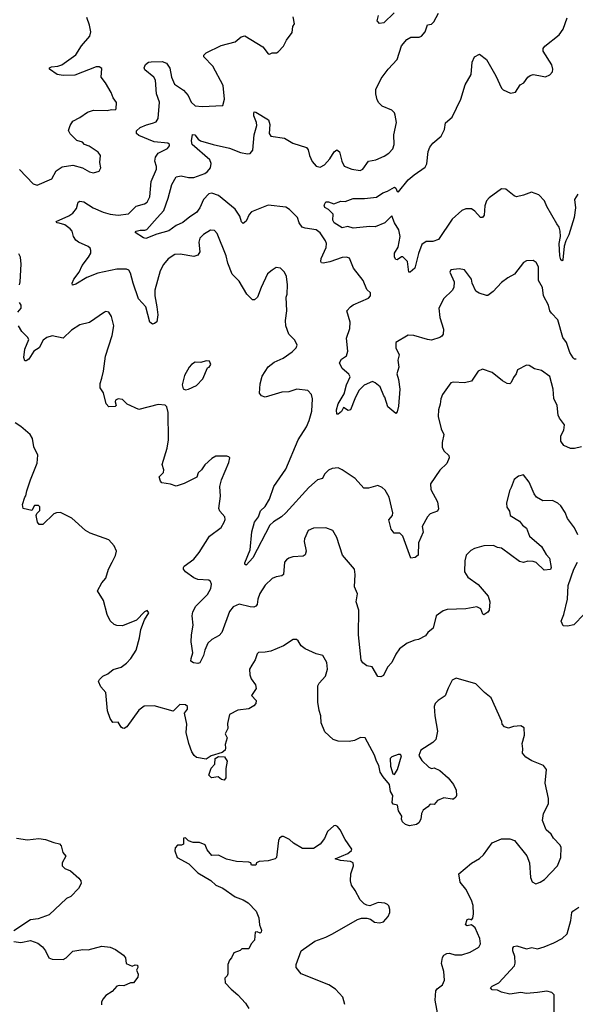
# Model space of a CAD drawing. Extents: x 2133489 to 2292442, y 756223 to 916462.
# Tile 186 of 256: x 2216167 to 2220211, y 812286 to 819454. Entities that reach past the tile are written whole.
import ezdxf

# ---------------------------------------------------------------- set-up
doc = ezdxf.new("R2010")
doc.units = 0

msp = doc.modelspace()

# ---------------------------------------------------------------- linework, layer by layer
at = {"layer": '0CON20XD'}
for points in [[(2220216.8, 816983.2), (2220205, 816984), (2220195, 816993.3), (2220172.4, 817032.4), (2220146, 817105), (2220119.7, 817139.7), (2220085, 817270), (2220038.2, 817318.2), (2220025.7, 817335), (2220015, 817376.2), (2219979.2, 817445), (2219973.3, 817505), (2219942.5, 817555), (2219944.2, 817655), (2219926.4, 817686.4), (2219905, 817701.2), (2219855, 817698), (2219835, 817686.2), (2219768.3, 817601.7), (2219718.8, 817575), (2219675, 817540), (2219612.5, 817475), (2219575, 817446.9), (2219565, 817445.6), (2219512.3, 817462.3), (2219488, 817478), (2219460.8, 817535), (2219455.6, 817565.6), (2219405, 817632.5), (2219365, 817640), (2219305, 817632.5), (2219297.5, 817615), (2219330, 817545), (2219327.5, 817505), (2219315, 817482.5), (2219255, 817423.3), (2219218, 817355), (2219224.4, 817285), (2219252.1, 817202.1), (2219250, 817165), (2219240.5, 817149.5), (2219225, 817140.6), (2219165, 817120.6), (2219135, 817126.1), (2219035.3, 817154.7), (2218995, 817158.4), (2218906, 817105), (2218903.8, 817065), (2218929.4, 817015), (2218920, 816975), (2218927.8, 816925), (2218913.3, 816875), (2218925.4, 816835.4), (2218932.9, 816765), (2218925, 816640), (2218915, 816600), (2218905, 816587.5), (2218845.9, 816635.9), (2218825.9, 816705.9), (2218816.4, 816716.4), (2218790.5, 816780.5), (2218755, 816811.2), (2218735, 816820), (2218675, 816793.8), (2218636.2, 816755), (2218605.7, 816694.3), (2218575, 816613.3), (2218558.3, 816608.3), (2218525, 816630), (2218509.3, 816600.7), (2218485, 816583.3), (2218475, 816583.3), (2218472.2, 816615), (2218485, 816656.7), (2218530, 816730), (2218544.7, 816795.3), (2218571.4, 816855), (2218563.4, 816873.4), (2218514.4, 816914.4), (2218494, 816955), (2218508.3, 816981.7), (2218545, 817006.7), (2218555, 817040), (2218546.9, 817135), (2218569.2, 817205), (2218572.4, 817252.4), (2218548, 817335), (2218574, 817365), (2218595, 817379.2), (2218705, 817427.5), (2218720, 817445), (2218721.2, 817465), (2218695, 817491.2), (2218667.1, 817555), (2218596.9, 817645), (2218567, 817717), (2218545, 817724.3), (2218515, 817722.5), (2218425, 817691.5), (2218375, 817681.4), (2218363.8, 817685), (2218358, 817695), (2218361.4, 817715), (2218398.9, 817795), (2218400.5, 817825), (2218393.5, 817845), (2218355, 817901.4), (2218325, 817925.6), (2218245.6, 817935.6), (2218223.8, 817945), (2218200.8, 817975), (2218188.6, 818015), (2218131.5, 818071.5), (2218105, 818088.5), (2217975, 818104.4), (2217855, 818055.5), (2217837.3, 818035), (2217815, 817987.5), (2217795, 817971.4), (2217781.5, 817981.5), (2217769.2, 818025), (2217735, 818075.5), (2217615, 818174.7), (2217565, 818191.1), (2217544.3, 818185.7), (2217504.5, 818145), (2217478.9, 818085), (2217455, 818050), (2217405, 818020), (2217355, 817978.5), (2217306.2, 817955), (2217253.1, 817916.9), (2217165, 817892.9), (2217085, 817862.5), (2217067.3, 817867.3), (2217007.5, 817905), (2217015, 817915.6), (2217045, 817922.2), (2217078.9, 817921.1), (2217092.7, 817927.3), (2217169.1, 818010.9), (2217216.7, 818065), (2217247.8, 818155), (2217273.5, 818255), (2217305, 818311.2), (2217342.1, 818317.9), (2217395, 818304.4), (2217435, 818306.4), (2217515, 818335.3), (2217535, 818349.1), (2217555.3, 818375), (2217562.1, 818407.9), (2217552.4, 818435), (2217423.8, 818545), (2217417, 818573), (2217425, 818617.5), (2217442.5, 818615), (2217466, 818585), (2217483.5, 818573.5), (2217575.5, 818544.5), (2217695, 818519.1), (2217775, 818487.3), (2217825, 818477.1), (2217845, 818479.2), (2217864.6, 818505.4), (2217874.2, 818615), (2217892.3, 818685), (2217890.9, 818705), (2217872.2, 818755), (2217872, 818775), (2217875, 818782.5), (2217885, 818781.2), (2217977.5, 818725), (2217987.9, 818692.1), (2217983.1, 818625), (2217995, 818606), (2218095, 818591.5), (2218155.5, 818555.5), (2218255, 818522.9), (2218267.8, 818507.8), (2218275.6, 818465), (2218295, 818422.5), (2218325, 818387.8), (2218355, 818381.1), (2218385, 818398.6), (2218425, 818442.5), (2218455, 818492), (2218475, 818505.8), (2218495, 818493.3), (2218510.8, 818425), (2218528.6, 818388.6), (2218585, 818366.2), (2218645, 818356), (2218663.8, 818365), (2218705.6, 818424.4), (2218760, 818435), (2218819.7, 818460.3), (2218855, 818482.9), (2218882.9, 818515), (2218893.1, 818545), (2218890.4, 818615), (2218910, 818705), (2218901.2, 818758.8), (2218895, 818776.2), (2218876.2, 818795), (2218805, 818824.3), (2218780.2, 818850.2), (2218770.2, 818870.2), (2218759.4, 818915), (2218760, 818945), (2218799.2, 819025), (2218848, 819095), (2218914.2, 819165), (2218947, 819263), (2218985, 819310), (2219015, 819326.7), (2219075, 819326.7), (2219092.5, 819335), (2219118.8, 819365), (2219135, 819417.5), (2219165, 819422.5), (2219180.7, 819439.3), (2219215, 819502.5)], [(2218892.5, 819505), (2218818.3, 819431.7), (2218785, 819427.5), (2218770, 819445), (2218778, 819485)], [(2216165, 818364), (2216265, 818260), (2216295, 818250), (2216402.5, 818295), (2216432, 818355), (2216477, 818383), (2216555, 818395.8), (2216625, 818376.2), (2216675, 818346.2), (2216705, 818338.8), (2216745, 818352.5), (2216758.8, 818375), (2216750, 818415), (2216755.9, 818465.9), (2216738.8, 818488.8), (2216673.8, 818533.8), (2216640, 818545), (2216623.6, 818563.6), (2216582.5, 818575), (2216535, 818623.3), (2216521.7, 818648.3), (2216533.8, 818685), (2216553.3, 818715), (2216605, 818742), (2216659.7, 818780.3), (2216704.1, 818795.9), (2216805, 818793.3), (2216835, 818800), (2216861.7, 818798.3), (2216870, 818805), (2216871.7, 818851.7), (2216846.7, 818885), (2216833.8, 818925), (2216792, 818995), (2216761.2, 819035), (2216765, 819100), (2216745, 819111.2), (2216725, 819110), (2216568.6, 819051.4), (2216485, 819048.4), (2216440.6, 819055), (2216383.8, 819095), (2216384, 819105), (2216397.9, 819112.1), (2216445, 819116.2), (2216475, 819126.2), (2216575, 819197.9), (2216617.3, 819265), (2216677.5, 819335), (2216684.3, 819365), (2216675.3, 819415.3), (2216655, 819470)], [(2219103, 815723), (2219068.9, 815645), (2219068.1, 815555), (2219045, 815539.2), (2219013.9, 815533.9), (2218955, 815693.3), (2218935, 815716.2), (2218893.3, 815715), (2218871.4, 815745), (2218853.6, 815813.6), (2218880, 815845), (2218884, 815865), (2218857.4, 815977.4), (2218828.3, 816028.3), (2218805, 816048.8), (2218775, 816063.8), (2218705, 816044), (2218673.2, 816043.2), (2218610, 816115), (2218515, 816178), (2218485, 816190.8), (2218442.1, 816187.9), (2218415, 816175.7), (2218386, 816145), (2218371.2, 816115), (2218335, 816104.6), (2218271, 816049), (2218105.5, 815865), (2218073.1, 815835), (2218015, 815799.4), (2217988.1, 815775), (2217865, 815536.2), (2217815, 815484), (2217805, 815490), (2217805, 815500), (2217844.2, 815595.8), (2217856.9, 815725), (2217876.7, 815795), (2217905.2, 815834.8), (2217920.9, 815879.1), (2217955, 815911.1), (2217985.4, 815964.6), (2218018.1, 816055), (2218105, 816180.8), (2218194.4, 816395), (2218255, 816490), (2218274.6, 816535.4), (2218294.4, 816605), (2218298.1, 816695), (2218291.2, 816725), (2218265.5, 816755.5), (2218185, 816765.6), (2218125, 816745.5), (2218075, 816741.5), (2217955, 816707.3), (2217926.6, 816716.6), (2217911.5, 816735), (2217917.6, 816802.4), (2217932, 816858), (2217975, 816928), (2218020.2, 816959.8), (2218085, 816988.9), (2218150.8, 817035), (2218180, 817065), (2218185.7, 817085), (2218170.3, 817120.3), (2218125, 817163.8), (2218104.4, 817225), (2218102.9, 817265), (2218112.5, 817335), (2218106.4, 817433.6), (2218113.6, 817456.4), (2218115.7, 817525), (2218109.4, 817585), (2218095, 817616), (2218064.3, 817644.3), (2218035, 817650), (2218005, 817631.2), (2217972, 817605), (2217924.4, 817505.6), (2217898.8, 817435), (2217877.5, 817415), (2217862.5, 817415), (2217821.2, 817455), (2217765, 817551.2), (2217712.6, 817602.6), (2217681.9, 817681.9), (2217668.9, 817735), (2217605, 817896.7), (2217585, 817920), (2217555, 817921.4), (2217505, 817891.4), (2217477.4, 817862.6), (2217471.1, 817835), (2217479.2, 817765), (2217465, 817740), (2217435, 817731.4), (2217335, 817747.8), (2217297.5, 817745), (2217247.6, 817712.4), (2217215, 817671.4), (2217189.6, 817625), (2217150, 817485), (2217150, 817445), (2217166.4, 817365), (2217172.5, 817305), (2217164.5, 817255.5), (2217148.7, 817241.3), (2217135, 817238.2), (2217115, 817252.2), (2217085, 817364), (2217032.6, 817422.6), (2216993.3, 817535), (2216975, 817608.8), (2216960.9, 817630.9), (2216945, 817639.2), (2216875, 817637.3), (2216735, 817609.2), (2216655, 817577.2), (2216575, 817528.5), (2216551.3, 817521.3), (2216550, 817535), (2216560.3, 817565), (2216599.6, 817615), (2216622.5, 817665), (2216668.9, 817725), (2216684.4, 817755), (2216685.6, 817775), (2216679.8, 817789.8), (2216665, 817803.1), (2216595, 817834.5), (2216575, 817849.4), (2216559.2, 817875), (2216548.9, 817915), (2216535, 817932.7), (2216495, 817960.6), (2216455, 817972), (2216440, 817975), (2216432.5, 817985), (2216525, 818025.4), (2216555.2, 818044.8), (2216580.4, 818079.6), (2216591.9, 818125), (2216605, 818133.1), (2216635, 818128.5), (2216701.9, 818085), (2216775, 818054.2), (2216825, 818038.6), (2216885, 818031.8), (2216959.6, 818040.4), (2217015, 818096.7), (2217075, 818112.9), (2217095.6, 818125), (2217114.7, 818165.3), (2217123.6, 818276.4), (2217162.3, 818365), (2217163.6, 818385), (2217151.8, 818425), (2217156.3, 818453.7), (2217175, 818482), (2217244.1, 818515.9), (2217256.7, 818535), (2217256.7, 818545), (2217245, 818555.7), (2217145, 818564.4), (2217035, 818611.1), (2217018.1, 818625), (2217017.1, 818645), (2217045, 818668.5), (2217090.5, 818689.5), (2217135, 818700.5), (2217160.5, 818709.5), (2217174.1, 818734.1), (2217185.5, 818855), (2217162.3, 818915), (2217155.2, 819015.2), (2217144.4, 819035), (2217079.1, 819089.1), (2217074.1, 819105), (2217082, 819128), (2217105, 819144.8), (2217125, 819147.8), (2217205, 819148.9), (2217235, 819137.1), (2217261.2, 819101.2), (2217271.9, 819035), (2217293.8, 818985), (2217360.4, 818940.4), (2217392.6, 818902.6), (2217415, 818854.4), (2217445, 818826.9), (2217495, 818822.9), (2217645, 818830), (2217658.8, 818875), (2217649.2, 818975), (2217573.3, 819115), (2217506.7, 819185), (2217506.7, 819195), (2217525, 819213.8), (2217634.4, 819265.6), (2217735, 819294), (2217779.5, 819330.5), (2217805, 819336.2), (2217937.5, 819257.5), (2217975, 819206.7), (2217985, 819202.5), (2218005, 819212.5), (2218036.4, 819213.6), (2218049.3, 819220.7), (2218087.3, 819262.7), (2218108.8, 819305), (2218149.5, 819360.5), (2218156.2, 819405), (2218166.2, 819425), (2218158.8, 819475)], [(2220230, 818185), (2220204.5, 818145), (2220213.1, 818085), (2220202.5, 818015), (2220165, 817887.1), (2220140.9, 817845), (2220129.3, 817805), (2220121.2, 817705), (2220115, 817698.8), (2220106.7, 817705), (2220099.2, 817735), (2220093.8, 817825), (2220102.2, 817875), (2220100.3, 817915), (2220093.9, 817943.9), (2220077.2, 817967.2), (2220004.1, 818094.1), (2219986.9, 818135), (2219945, 818180), (2219891.2, 818198.8), (2219835, 818176), (2219784.1, 818164.1), (2219765, 818171.2), (2219705, 818220), (2219675, 818222), (2219583, 818157), (2219565.6, 818135), (2219551.7, 818098.3), (2219547.6, 818032.4), (2219536.7, 818013.3), (2219521.2, 818015), (2219479.5, 818059.5), (2219455, 818076.5), (2219413.6, 818076.4), (2219385.6, 818064.4), (2219315, 818001.9), (2219215.5, 817854.5), (2219175, 817839.4), (2219125, 817838.9), (2219095, 817817.5), (2219068.8, 817751.2), (2219043.3, 817645), (2219010, 817615), (2219000, 817615), (2218990, 817695), (2218957, 817727), (2218945, 817727.5), (2218915, 817706.7), (2218905, 817707.5), (2218895.9, 817725.9), (2218896, 817755), (2218922.9, 817797.1), (2218935.5, 817875), (2218927.1, 817925), (2218894.4, 817975), (2218876.1, 818026.1), (2218824.2, 817975), (2218755, 817947.1), (2218715, 817949.4), (2218595, 817936.7), (2218555, 817948.8), (2218515, 817938.8), (2218456.7, 817975), (2218446.7, 817995), (2218448, 818038), (2218415, 818072.5), (2218387, 818087), (2218383.3, 818105), (2218395, 818127.5), (2218415, 818127.5), (2218453, 818113), (2218505, 818132.5), (2218535, 818131.2), (2218595, 818152.2), (2218677, 818153), (2218765, 818163.1), (2218811.2, 818195), (2218845, 818207.1), (2218895, 818236.2), (2218905, 818227.5), (2218915, 818203.3), (2218925, 818202), (2218995, 818287.5), (2219037.5, 818325), (2219118.7, 818381.3), (2219130, 818405), (2219141.4, 818495), (2219153.2, 818526.8), (2219175, 818556.2), (2219234.3, 818605.7), (2219258, 818655), (2219266, 818704), (2219316, 818745), (2219377.1, 818875), (2219408.7, 818981.3), (2219454.3, 819055), (2219460, 819145), (2219477.5, 819185), (2219515, 819203.8), (2219565, 819163.8), (2219632.5, 819045), (2219674.2, 818955), (2219685, 818944.2), (2219738.3, 818918.3), (2219775, 818926), (2219810.7, 818979.3), (2219836, 818995), (2219865, 819036), (2219881.7, 819048.3), (2219905, 819056), (2219945, 819049.2), (2219995, 819039.2), (2220025, 819052), (2220044, 819075), (2220047.1, 819095), (2220039.4, 819125), (2219978, 819225), (2219978, 819245), (2219988.6, 819261.4), (2220094, 819345), (2220122, 819385), (2220152.7, 819467.3)], [(2216165, 817523.8), (2216171.1, 817545), (2216177.8, 817675), (2216174.2, 817725), (2216160.3, 817750.3)], [(2216154.3, 817325), (2216177.5, 817355), (2216177.5, 817375), (2216166.1, 817396.1)], [(2217690.6, 816229.4), (2217696.7, 816265), (2217690.7, 816270.7), (2217675, 816276.7), (2217595, 816276.2), (2217565, 816260), (2217515, 816213.3), (2217491.7, 816178.3), (2217466.7, 816155), (2217455.9, 816124.1), (2217365, 816078.8), (2217305, 816058), (2217265, 816072), (2217203, 816083), (2217191.2, 816095), (2217182.5, 816125), (2217215, 816157.5), (2217216.7, 816176.7), (2217203.8, 816215), (2217240.8, 816335), (2217250.8, 816395), (2217248.8, 816595), (2217237.5, 816635), (2217225, 816647.5), (2217175, 816653.3), (2217035, 816617.5), (2216950, 816655), (2216915, 816690), (2216885, 816693.3), (2216863.8, 816685), (2216861.7, 816671.7), (2216870, 816645), (2216863, 816637), (2216815, 816635.7), (2216797.8, 816657.8), (2216777.7, 816737.7), (2216753.3, 816775), (2216754, 816805), (2216765.8, 816844.2), (2216778, 816895), (2216791.2, 817005), (2216840, 817155), (2216852.5, 817225), (2216835, 817292.5), (2216816.7, 817325), (2216795, 817328.8), (2216785, 817323.8), (2216675, 817248.8), (2216605, 817233.8), (2216543.3, 817195), (2216485, 817136.7), (2216402.7, 817152.7), (2216365, 817140), (2216339.4, 817120.6), (2216309.5, 817065), (2216269.6, 817040.4), (2216235, 816983.5), (2216215, 816970.6), (2216205, 816971.2), (2216196.7, 816995), (2216204.4, 817055), (2216234, 817125), (2216225, 817143.3), (2216184.2, 817184.2), (2216159.2, 817225)], [(2217375, 816760), (2217395, 816763.3), (2217455, 816790), (2217500.5, 816839.5), (2217535, 816920), (2217547.5, 816925), (2217557.5, 816945), (2217548.3, 816968.3), (2217525, 816970), (2217485, 816958.8), (2217445, 816960), (2217417.5, 816945), (2217400, 816925), (2217366.2, 816865), (2217350, 816795), (2217357, 816767), (2217375, 816760)], [(2220255, 816343.8), (2220205, 816332), (2220175, 816333.3), (2220127.5, 816355), (2220106.7, 816385), (2220106, 816425), (2220128, 816465), (2220131.2, 816505), (2220095, 816553.8), (2220086.5, 816575), (2220077.9, 816645), (2220055.4, 816695.4), (2220049.1, 816765), (2220026.4, 816856.4), (2219965, 816900), (2219915, 816912.5), (2219875, 816937.1), (2219855, 816938.1), (2219790, 816905), (2219781.2, 816875), (2219760.3, 816849.7), (2219745, 816813.8), (2219735, 816803.8), (2219715, 816806.2), (2219680, 816825), (2219605, 816886.2), (2219535, 816908.8), (2219503.8, 816895), (2219455, 816823.8), (2219405, 816810), (2219325, 816815.8), (2219305, 816810), (2219244, 816725), (2219232, 816695), (2219228.6, 816655), (2219215.8, 816615), (2219213.3, 816565), (2219234, 816475), (2219254.2, 816435), (2219241.9, 816375), (2219243.2, 816343.2), (2219254.6, 816314.6), (2219290.5, 816280.5), (2219294, 816265), (2219276.4, 816223.6), (2219224.3, 816175), (2219158.1, 816075), (2219159.5, 816035), (2219208.1, 815945), (2219215.8, 815894.2), (2219208.8, 815875), (2219155, 815857.5), (2219135.6, 815835), (2219096.5, 815765), (2219103, 815723)], [(2219215, 812183.8), (2219190.6, 812315), (2219196.2, 812383.8), (2219205, 812398), (2219243.4, 812426.6), (2219259.3, 812460.7), (2219255.4, 812525.4), (2219237.7, 812582.3), (2219244.2, 812625.8), (2219255, 812643.3), (2219275, 812656.2), (2219295, 812658), (2219334, 812646), (2219384.3, 812645.7), (2219445, 812666.2), (2219507.9, 812702.1), (2219520, 812725), (2219515.6, 812765), (2219482.3, 812842.3), (2219455, 812863.3), (2219425, 812856.2), (2219411.2, 812865), (2219425, 812903.3), (2219437.7, 812907.7), (2219455, 812900), (2219465, 812912.5), (2219470.8, 812945), (2219467.1, 813005), (2219455, 813043.3), (2219414.5, 813124.5), (2219373.8, 813175), (2219363, 813237), (2219455, 813312.5), (2219515, 813347.5), (2219542.5, 813375), (2219605, 813462.5), (2219675, 813490), (2219735, 813490), (2219769.3, 813479.3), (2219857.7, 813367.7), (2219878.8, 813315), (2219885, 813210), (2219897, 813177), (2219923.6, 813163.6), (2219955.9, 813174.1), (2219986.7, 813195), (2220082.5, 813295), (2220105.7, 813355), (2220107, 813427), (2220100, 813445), (2220052, 813495), (2220034.3, 813524.3), (2219998.8, 813555), (2219971.2, 813625), (2219978.8, 813675), (2220016.2, 813745), (2220016, 813785), (2219991.4, 813895), (2220002, 813995), (2219978.8, 814025), (2219895, 814058), (2219851.2, 814085), (2219826.7, 814115), (2219830, 814145), (2219823.9, 814183.9), (2219841.2, 814245), (2219838.3, 814298.3), (2219815, 814313.3), (2219761.7, 814308.3), (2219725, 814296.7), (2219695, 814306.7), (2219678.8, 814325), (2219676.2, 814345), (2219598.3, 814518.3), (2219550, 814555), (2219488.3, 814618.3), (2219345, 814661.2), (2219314.3, 814645), (2219285, 814586.7), (2219265, 814531.2), (2219212.4, 814497.6), (2219192, 814475), (2219184.2, 814455), (2219188.9, 814385), (2219207.1, 814275), (2219197.1, 814215), (2219175, 814192), (2219087.5, 814135), (2219073, 814097), (2219095, 814060), (2219145, 814012.5), (2219165, 814003.3), (2219185, 814006.7), (2219225, 813987.5), (2219285, 813933.8), (2219323.8, 813885), (2219343.3, 813845), (2219346.7, 813805), (2219342.5, 813795), (2219325, 813780), (2219315, 813778.8), (2219255, 813788), (2219209.2, 813770.8), (2219185, 813740), (2219155, 813743.3), (2219137.3, 813722.7), (2219105, 813700), (2219091.2, 813675), (2219087.3, 813632.7), (2219072.7, 813607.3), (2219054.1, 813595.9), (2219004.1, 813584.1), (2218975, 813594), (2218954.4, 813614.4), (2218946.2, 813635), (2218947.5, 813655), (2218923.6, 813693.6), (2218917.5, 813735), (2218885, 813742.5), (2218877.5, 813755), (2218882.5, 813805), (2218866.2, 813835), (2218860, 813885), (2218811.7, 813941.7), (2218791.4, 813975), (2218781.4, 814025), (2218764.4, 814055), (2218750.3, 814100.3), (2218682.5, 814225), (2218647.7, 814227.7), (2218605, 814207.5), (2218565, 814200), (2218485, 814200.6), (2218450, 814215), (2218388.8, 814268.8), (2218360.8, 814335), (2218360, 814385), (2218345.8, 814425), (2218336.2, 814485), (2218337.5, 814605), (2218348, 814625), (2218392.5, 814675), (2218408, 814725), (2218403.3, 814775), (2218372.5, 814825), (2218325, 814836.7), (2218245, 814873.3), (2218216.7, 814895), (2218195, 814932.5), (2218181.7, 814941.7), (2218158.3, 814941.7), (2218087.5, 814895), (2217995, 814858), (2217955, 814848.8), (2217905, 814847.5), (2217895, 814837.5), (2217881.2, 814795), (2217856.7, 814755), (2217840, 814725), (2217842, 814685), (2217851.2, 814655), (2217882.7, 814612.7), (2217888.8, 814585), (2217854.2, 814535), (2217888.3, 814498.3), (2217887.1, 814475), (2217871.7, 814458.3), (2217835, 814438), (2217755, 814426.2), (2217695, 814396.2), (2217679.3, 814330.7), (2217681.2, 814295), (2217663.8, 814255), (2217676.2, 814225), (2217661.7, 814178.3), (2217666.4, 814153.6), (2217662.5, 814135), (2217641.7, 814118.3), (2217560, 814095), (2217525, 814070), (2217455, 814083.8), (2217437.7, 814097.7), (2217420, 814125), (2217397.5, 814185), (2217378.8, 814265), (2217383.8, 814325), (2217367.5, 814405), (2217387.5, 814435), (2217387.5, 814455), (2217375, 814466.7), (2217332.3, 814467.7), (2217285, 814421.2), (2217145, 814460), (2217074.2, 814455.8), (2217035, 814427.5), (2216947.5, 814305), (2216927, 814293), (2216916.7, 814296.7), (2216905, 814302.5), (2216885, 814340), (2216845, 814337.5), (2216825, 814367.5), (2216806.4, 814423.6), (2216793.3, 814555), (2216757.7, 814597.7), (2216740, 814635), (2216748.3, 814651.7), (2216773.3, 814675), (2216808.7, 814691.3), (2216847.3, 814722.7), (2216905, 814740), (2216945, 814768.8), (2216975.6, 814804.4), (2217015.8, 814865), (2217040, 814955), (2217048.8, 815015), (2217076.1, 815083.9), (2217106.7, 815135), (2217095, 815152.5), (2217075, 815142.5), (2217018.3, 815081.7), (2216915, 815041.2), (2216875, 815043.8), (2216855, 815051.2), (2216827, 815077), (2216804.2, 815125), (2216776.2, 815225), (2216733.8, 815295), (2216766.4, 815353.6), (2216795, 815387.5), (2216813.3, 815455), (2216841.2, 815505), (2216865.8, 815554.2), (2216872, 815585), (2216856, 815625), (2216815, 815668), (2216680, 815715), (2216646.6, 815736.6), (2216546, 815825), (2216465, 815865.6), (2216435, 815864.3), (2216415, 815856), (2216335, 815780), (2216308.3, 815778.3), (2216296.7, 815796.7), (2216287.5, 815845), (2216291.7, 815858.3), (2216315, 815880), (2216315, 815907.5), (2216303.3, 815916.7), (2216275, 815917.5), (2216255, 815880), (2216193.8, 815895), (2216187.1, 815925), (2216205, 815977.5), (2216213.3, 815986.7), (2216219.2, 816025), (2216245, 816103.3), (2216295.6, 816225), (2216298.5, 816285), (2216270.8, 816345), (2216261.2, 816405), (2216244.1, 816434.1), (2216175, 816493.8), (2216135, 816518.8)], [(2220228.8, 815705), (2220205.5, 815755.5), (2220155, 815822.5), (2220136.8, 815866.8), (2220106.2, 815915), (2220083.8, 815935), (2220045, 815954.2), (2219975, 815952.5), (2219928.8, 815978.8), (2219911.8, 816001.8), (2219875, 816087.1), (2219835, 816141.2), (2219798.8, 816131.2), (2219765, 816107.5), (2219745, 816047.5), (2219731.2, 816025), (2219711.2, 815935), (2219713.8, 815905), (2219733.3, 815875), (2219736.7, 815845), (2219804.1, 815804.1), (2219827.5, 815775), (2219855, 815752.5), (2219878.8, 815695), (2219965, 815620), (2219999.5, 815559.5), (2220023.3, 815535), (2220036, 815465), (2220029.3, 815450.7), (2219985, 815447.5), (2219925, 815503.3), (2219905, 815510), (2219865, 815511.2), (2219835, 815502), (2219805, 815509.2), (2219675, 815605.8), (2219645, 815611.4), (2219615, 815626.9), (2219545, 815624.4), (2219476.7, 815605), (2219450.7, 815589.3), (2219417.5, 815555), (2219407.1, 815515), (2219404.2, 815435), (2219428.8, 815395), (2219505, 815342.5), (2219576.2, 815256.2), (2219590, 815215), (2219584, 815155), (2219575, 815141.2), (2219545, 815122.5), (2219537.5, 815127.5), (2219524.2, 815164.2), (2219495, 815178.8), (2219415, 815164.4), (2219278.9, 815161.1), (2219248.7, 815151.3), (2219198, 815115), (2219175.7, 815024.3), (2219138.3, 814991.7), (2219121.7, 814968.3), (2219068.8, 814941.2), (2219042.7, 814937.3), (2218987.5, 814915), (2218931.2, 814875), (2218904.5, 814835.5), (2218875.4, 814774.6), (2218845, 814741.2), (2218815, 814678.8), (2218795, 814670.8), (2218773, 814673), (2218731.7, 814741.7), (2218695, 814750), (2218665, 814771.2), (2218651.7, 814791.7), (2218632.7, 814975), (2218636.2, 815155), (2218616.1, 815216.1), (2218625.7, 815275), (2218603.8, 815325), (2218608.6, 815415), (2218603.3, 815455), (2218516.8, 815556.8), (2218476.7, 815683.3), (2218446.4, 815736.4), (2218395, 815756), (2218305, 815752.5), (2218266.7, 815735), (2218240.8, 815675), (2218238.8, 815655), (2218252, 815585), (2218245, 815557.5), (2218230.7, 815549.3), (2218155, 815544.2), (2218125.8, 815534.2), (2218108.8, 815521.2), (2218095.8, 815504.2), (2218088, 815415), (2218075, 815405.8), (2218035, 815398.6), (2218004.5, 815385.5), (2217955, 815338), (2217915, 815276.2), (2217899.4, 815235), (2217894.5, 815195.5), (2217886.5, 815183.5), (2217871.9, 815178.1), (2217845, 815180), (2217765, 815200), (2217720.5, 815179.5), (2217695.4, 815145), (2217638.3, 814991.7), (2217618.9, 814971.1), (2217565, 814942.2), (2217535.6, 814915), (2217514.5, 814865), (2217505.6, 814825), (2217477.3, 814772.7), (2217465, 814766.2), (2217432.3, 814772.3), (2217412.5, 814785), (2217415.9, 814804.1), (2217426.9, 814845), (2217415.8, 814925), (2217417.5, 814975), (2217430.5, 815045), (2217422.1, 815115), (2217426.6, 815143.4), (2217450, 815185), (2217535, 815269.2), (2217557.4, 815312.6), (2217562.9, 815345), (2217556.2, 815365), (2217545, 815374), (2217465, 815378.1), (2217435, 815390), (2217374.6, 815434.6), (2217359.2, 815455), (2217359.2, 815465), (2217364.5, 815475.5), (2217435, 815525.8), (2217474.6, 815575.4), (2217548.8, 815695), (2217632.7, 815757.3), (2217656.2, 815795), (2217663.8, 815815), (2217661.2, 815835), (2217623.3, 815875), (2217616.7, 815895), (2217630, 815985), (2217623.1, 816055), (2217635.7, 816105), (2217690.6, 816229.4)], [(2220274.4, 815125.6), (2220200.3, 815049.7), (2220155, 815038.8), (2220121.7, 815041.7), (2220108.8, 815075), (2220128, 815125), (2220154.2, 815235), (2220158, 815335), (2220201.2, 815455), (2220228, 815505)], [(2217655, 813917.5), (2217635, 813922.5), (2217611.7, 813941.7), (2217564.2, 813934.2), (2217543.8, 813955), (2217560, 814005), (2217587.5, 814035), (2217590, 814075), (2217615, 814090), (2217658.3, 814088.3), (2217677.5, 814055), (2217667, 814003), (2217666.7, 813935), (2217655, 813917.5)], [(2218895, 813960), (2218917.5, 813995), (2218946.7, 814095), (2218940, 814105), (2218922.5, 814105), (2218875, 814086.9), (2218864, 814075), (2218865, 814020), (2218883.3, 813963.3), (2218895, 813960)], [(2218534, 812285), (2218518.3, 812338.3), (2218465, 812396.7), (2218417.7, 812427.7), (2218215, 812506.7), (2218180, 812555), (2218178.8, 812575), (2218216.7, 812675), (2218315, 812746.2), (2218395.8, 812774.2), (2218445, 812798.8), (2218626.2, 812903.8), (2218655, 812912.5), (2218695, 812912.5), (2218720, 812905), (2218750, 812885), (2218785, 812880), (2218815, 812887.5), (2218850, 812925), (2218861.2, 812955), (2218861.2, 812975), (2218853.9, 813003.9), (2218845, 813013.3), (2218825, 813023.3), (2218776.4, 813026.4), (2218715, 813003.3), (2218695, 813006.7), (2218675, 813017.5), (2218645, 813047.5), (2218608, 813115), (2218583.2, 813153.2), (2218576, 813185), (2218576.2, 813235), (2218596.2, 813295), (2218593.3, 813315), (2218575, 813325.7), (2218502.5, 813332.5), (2218462.5, 813345), (2218555.3, 813384.7), (2218582, 813405), (2218584, 813415), (2218536.2, 813485), (2218498.8, 813555), (2218479.5, 813579.5), (2218465, 813587.5), (2218453.9, 813586.1), (2218406.7, 813545), (2218385, 813492.5), (2218355, 813452.5), (2218305, 813420), (2218225, 813420), (2218159.3, 813459.3), (2218130, 813485), (2218087, 813507), (2218075, 813507.5), (2218057.5, 813495), (2218050.7, 813479.3), (2218037.5, 813355), (2218025.9, 813344.1), (2217975, 813331.2), (2217910, 813325), (2217890, 813315), (2217885, 813300), (2217855, 813300), (2217850, 813315), (2217835, 813320), (2217745, 813326), (2217673, 813343), (2217615, 813371.2), (2217565, 813368.8), (2217531.7, 813411.7), (2217517.7, 813447.7), (2217475, 813464), (2217430, 813465), (2217396.4, 813476.4), (2217375, 813496.7), (2217360, 813495), (2217359.3, 813450.7), (2217346.2, 813443.8), (2217316.4, 813443.6), (2217300, 813425), (2217297, 813403), (2217314.2, 813354.2), (2217398.3, 813308.3), (2217465, 813243.8), (2217557.3, 813187.3), (2217595, 813153.3), (2217645, 813132.5), (2217735, 813067.5), (2217795, 813046.7), (2217830, 813025), (2217887.5, 812965), (2217907.5, 812915), (2217913.3, 812865), (2217926.7, 812825), (2217925, 812810), (2217917, 812803), (2217895, 812812.5), (2217880, 812810), (2217877, 812753), (2217852.5, 812725), (2217835, 812690), (2217785, 812690), (2217771.7, 812678.3), (2217725, 812660), (2217710, 812625), (2217693.3, 812606.7), (2217682.5, 812575), (2217681.7, 812508.3), (2217677, 812493), (2217660, 812475), (2217663, 812443), (2217707.5, 812395), (2217756, 812356), (2217810, 812295), (2217836.2, 812255)], [(2216145, 813494.4), (2216225, 813484), (2216306.4, 813493.6), (2216355, 813486), (2216415, 813463.3), (2216457.5, 813455), (2216469.5, 813439.5), (2216481.7, 813391.7), (2216503.3, 813365), (2216477.5, 813315), (2216477.5, 813295), (2216495, 813274.2), (2216536.5, 813256.5), (2216598.8, 813205), (2216612, 813185), (2216613.8, 813165), (2216595, 813130), (2216538.7, 813071.3), (2216508.8, 813055), (2216382.3, 812937.7), (2216301.2, 812908.8), (2216245, 812902), (2216125, 812820)], [(2220057.8, 812215), (2220057.5, 812355), (2220041.2, 812371.2), (2220005, 812382.5), (2219935, 812370.8), (2219855, 812365.6), (2219815, 812371.5), (2219735, 812360.6), (2219675, 812374.3), (2219645, 812390), (2219605, 812391.9), (2219594.3, 812405), (2219605, 812418.6), (2219655, 812441.2), (2219767.5, 812565), (2219774.3, 812585), (2219770.8, 812635), (2219755.8, 812675.8), (2219756, 812695), (2219763.2, 812706.8), (2219785, 812710.6), (2219855, 812690), (2219895, 812698.9), (2219935, 812690.6), (2219985, 812704.3), (2220055.4, 812734.6), (2220116.2, 812765), (2220151.2, 812798.8), (2220178, 812895), (2220185.9, 812954.1), (2220194, 812965), (2220236.4, 812993.6)], [(2216125, 812742), (2216175, 812735.8), (2216245, 812750), (2216300.3, 812730.3), (2216334, 812705), (2216355.5, 812675.5), (2216378.8, 812625), (2216404.1, 812614.1), (2216485, 812612.9), (2216505.5, 812624.5), (2216555, 812672), (2216625.9, 812684.1), (2216665, 812682), (2216765, 812708.1), (2216825, 812702.9), (2216865, 812684), (2216923, 812643), (2216936.7, 812625), (2216943.3, 812583.3), (2216985, 812562.5), (2217007, 812573), (2217025, 812570), (2217027.5, 812555), (2217017.5, 812535), (2217030, 812505), (2217026.4, 812483.6), (2216995, 812442.5), (2216975, 812442.5), (2216925, 812421.2), (2216895, 812424), (2216875, 812418), (2216840.9, 812379.1), (2216795, 812348.8), (2216774.4, 812325.6), (2216763.8, 812305), (2216761.7, 812281.7)]]:
    msp.add_lwpolyline(points, dxfattribs=at)

doc.saveas('drawing.dxf')
